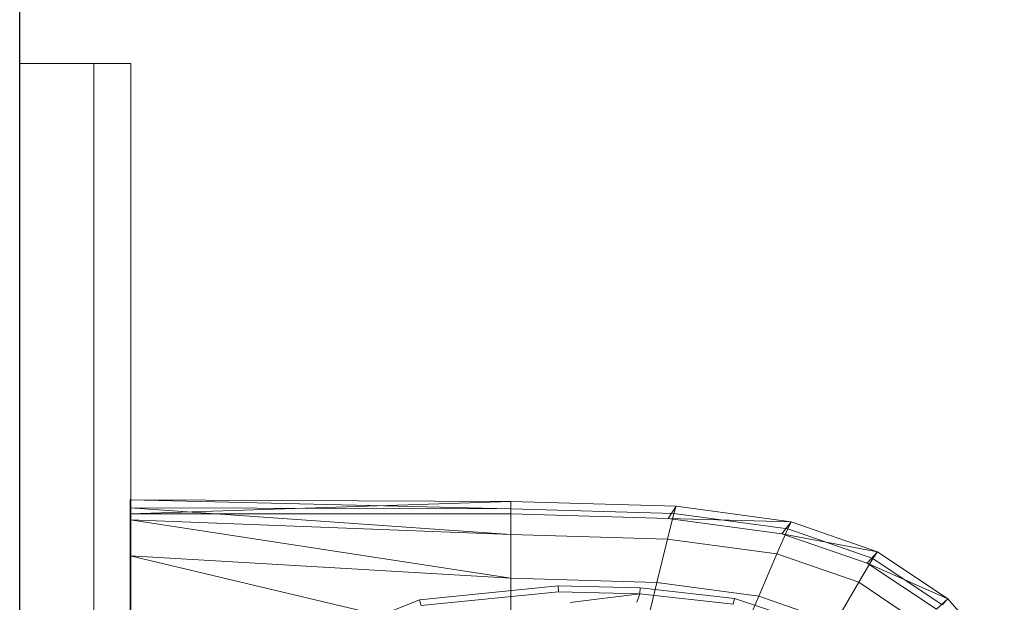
# Model space of a CAD drawing. Header units: metres. Extents: x 391.1 to 427.5, y 12.8 to 28.4.
# Tile 72 of 189: x 403.357 to 403.623, y 27.593 to 27.751. Entities that reach past the tile are written whole.
import ezdxf

# ---------------------------------------------------------------- set-up
doc = ezdxf.new("R2010")
doc.units = ezdxf.units.M
for name, color, linetype, lineweight in [('02_MOBILIARIO', 7, 'Continuous', 18), ('A-DETL-____-MBND', 7, 'Continuous', 18), ('A-GENM-____-OTLN', 7, 'Continuous', 18), ('A-WALL-____-MCUT', 7, 'Continuous', 25), ('A-WALL-____-OTLN', 7, 'Continuous', 25)]:
    doc.layers.add(name, color=color, linetype=linetype, lineweight=lineweight)

# ---------------------------------------------------------------- blocks, each defined once
blk = doc.blocks.new('Family - LONDR55-XX_ZZ-ARQ-CAA-M3D-Londres55-152064-03_CLI_AIRE_P0A')
at = {"layer": 'A-GENM-____-OTLN', "color": 253, "true_color": 0xaaaaaa}
for p, q in [((0.6, 0.03), (0, 0.03)), ((0.6, 0.03), (0, 0.03)), ((0.6, 0.01), (0.6, 0.03)), ((0.6, 0.01), (0.6, 0.03)), ((0.6, 0.01), (0, 0.01)), ((0, 0.01), (0.6, 0.01)), ((0, 0.01), (0.6, 0.01)), ((0, 0.01), (0.6, 0.01)), ((0.6, 0), (0.6, 0.01)), ((0.6, 0.01), (0.6, 0)), ((0, 0), (0.6, 0)), ((0.6, 0), (0, 0))]:
    blk.add_line(p, q, dxfattribs=at)
blk = doc.blocks.new('Family - Mirall PA-152065-03_CLI_AIRE_P0A')
blk.add_blockref('Family - LONDR55-XX_ZZ-ARQ-CAA-M3D-Londres55-152064-03_CLI_AIRE_P0A', (0, 0))
blk = doc.blocks.new('Family - Evans PA-152341-03_CLI_AIRE_P0A')
at = {"layer": 'A-WALL-____-MCUT', "color": 253, "true_color": 0xaaaaaa}
blk.add_line((2.08, 0), (4.42866, 0), dxfattribs=at)
at = {"layer": 'A-WALL-____-OTLN', "color": 253, "true_color": 0xaaaaaa}
blk.add_line((0, 0), (4.42866, 0), dxfattribs=at)
at = {"layer": 'A-WALL-____-OTLN', "color": 253, "lineweight": 18, "true_color": 0xaaaaaa}
blk.add_line((0, 0), (4.42866, 0), dxfattribs=at)
blk = doc.blocks.new('Family - Rentamans PA-152384-03_CLI_AIRE_P0A')
at = {"layer": 'A-DETL-____-MBND', "color": 253, "true_color": 0xaaaaaa}
for p, q in [((0, 0.36146), (0, 0.36526)), ((0, 0.36526), (0, 0.36308)), ((0.10273, 0.3648), (0, 0.36526)), ((0.10273, 0.36283), (0, 0.36526)), ((0.10273, 0.3648), (0, 0.36146)), ((0.14736, 0.36347), (0.10273, 0.3648)), ((0.10273, 0.36283), (0.10273, 0.3648)), ((0.10273, 0.36479), (0.10273, 0.36141)), ((0, 0.36308), (0, 0.35983)), ((0.10273, 0.36283), (0, 0.36308)), ((0, 0.36308), (0.10273, 0.35585)), ((0.10273, 0.36141), (0, 0.36146)), ((0, 0.36146), (0, 0.00406)), ((0.14679, 0.36152), (0.10273, 0.36283)), ((0.10273, 0.36283), (0.10273, 0.35585)), ((0.14508, 0.3546), (0.14679, 0.36152)), ((0.14525, 0.36016), (0.14736, 0.36347)), ((0.14679, 0.36152), (0.14736, 0.36347)), ((0.17751, 0.35738), (0.14679, 0.36152)), ((0.17848, 0.35928), (0.14736, 0.36347)), ((0, 0.35983), (0, 0.35008)), ((0.10273, 0.35585), (0, 0.35983)), ((0, 0.35983), (0.10273, 0.34405)), ((0.14525, 0.36016), (0.10273, 0.36141)), ((0.17596, 0.35605), (0.14525, 0.36016)), ((0.17848, 0.35928), (0.14525, 0.36016)), ((0.17596, 0.35605), (0.17848, 0.35928)), ((0.17751, 0.35738), (0.17848, 0.35928)), ((0.20176, 0.35121), (0.17848, 0.35928)), ((0.17461, 0.35061), (0.17751, 0.35738)), ((0.2005, 0.34941), (0.17751, 0.35738)), ((0.10273, 0.35585), (0.10273, 0.34405)), ((0.14508, 0.3546), (0.10273, 0.35585)), ((0.14508, 0.3546), (0.1422, 0.34287)), ((0.17461, 0.35061), (0.14508, 0.3546)), ((0.19894, 0.34814), (0.17596, 0.35605)), ((0.20176, 0.35121), (0.17596, 0.35605)), ((0.19894, 0.34814), (0.20176, 0.35121)), ((0.2005, 0.34941), (0.20176, 0.35121)), ((0.22069, 0.33849), (0.20176, 0.35121)), ((0, 0.35008), (0, 0.32734)), ((0.10273, 0.34405), (0, 0.35008)), ((0, 0.35008), (0.10273, 0.32574)), ((0.16971, 0.33917), (0.17461, 0.35061)), ((0.19671, 0.34296), (0.17461, 0.35061)), ((0.19671, 0.34296), (0.2005, 0.34941)), ((0.21762, 0.33569), (0.19894, 0.34814)), ((0.22069, 0.33849), (0.19894, 0.34814)), ((0.21918, 0.33686), (0.2005, 0.34941)), ((0.10273, 0.34405), (0.10273, 0.32574)), ((0.1422, 0.34287), (0.10273, 0.34405)), ((0.1422, 0.34287), (0.13772, 0.3247)), ((0.16971, 0.33917), (0.1422, 0.34287)), ((0.1903, 0.33203), (0.19671, 0.34296)), ((0.21467, 0.33089), (0.19671, 0.34296)), ((0.07816, 0.33823), (0.11557, 0.34199)), ((0.07861, 0.33669), (0.11566, 0.34041)), ((0.11557, 0.34199), (0.13769, 0.34144)), ((0.11566, 0.34041), (0.11557, 0.34199)), ((0.11566, 0.34041), (0.13755, 0.33987)), ((0.13755, 0.33987), (0.13769, 0.34144)), ((0.13769, 0.34144), (0.16318, 0.33856)), ((0.04977, 0.3269), (0.07816, 0.33823)), ((0.07861, 0.33669), (0.07816, 0.33823)), ((0.11875, 0.33749), (0.13755, 0.33987)), ((0.13678, 0.33756), (0.13755, 0.33987)), ((0.13755, 0.33987), (0.1628, 0.33702)), ((0.16971, 0.33917), (0.1621, 0.32141)), ((0.1628, 0.33702), (0.16318, 0.33856)), ((0.16318, 0.33856), (0.18466, 0.33146)), ((0.1903, 0.33203), (0.16971, 0.33917)), ((0.21762, 0.33569), (0.22069, 0.33849)), ((0.21918, 0.33686), (0.22069, 0.33849)), ((0.23596, 0.32112), (0.22069, 0.33849))]:
    blk.add_line(p, q, dxfattribs=at)
blk = doc.blocks.new('LONDR55-XX_ZZ-ARQ-CAA-M3D-Londres55_ifc-1-03_CLI_AIRE_P0A')
at = {"layer": '02_MOBILIARIO', "color": 253, "lineweight": 18, "true_color": 0xaaaaaa}
blk.add_blockref('Family - Rentamans PA-152384-03_CLI_AIRE_P0A', (403.38693, 27.25571), dxfattribs=at)
at = {"layer": 'A-GENM-____-OTLN', "color": 253, "lineweight": 18, "true_color": 0xaaaaaa, "rotation": 90}
blk.add_blockref('Family - Mirall PA-152065-03_CLI_AIRE_P0A', (403.38714, 27.13872), dxfattribs=at)
at = {"layer": 'A-WALL-____-OTLN', "color": 253, "lineweight": 18, "true_color": 0xaaaaaa, "rotation": 90}
blk.add_blockref('Family - Evans PA-152341-03_CLI_AIRE_P0A', (403.35714, 23.64959), dxfattribs=at)

msp = doc.modelspace()

# ---------------------------------------------------------------- block references
at = {"lineweight": 5}
msp.add_blockref('LONDR55-XX_ZZ-ARQ-CAA-M3D-Londres55_ifc-1-03_CLI_AIRE_P0A', (0, 0), dxfattribs=at)

doc.saveas('drawing.dxf')
